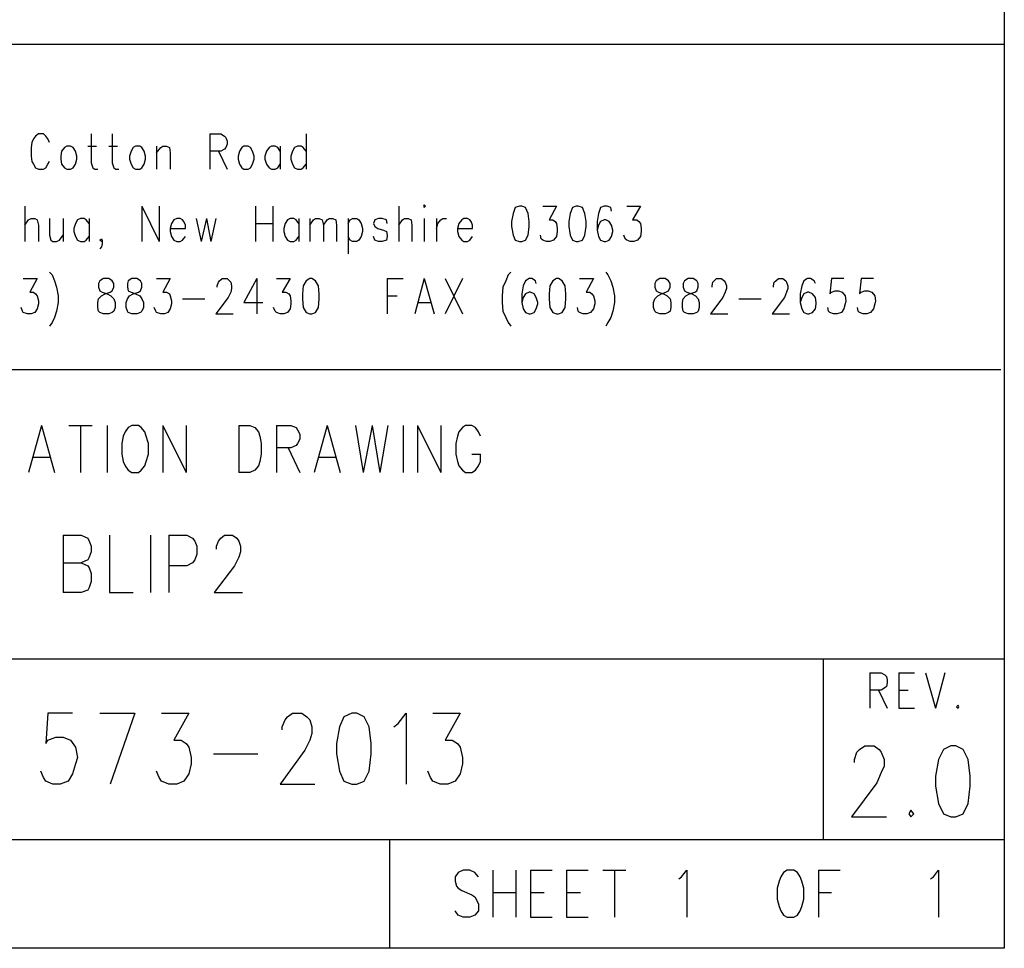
# Model space of a CAD drawing. Extents: x 11.9 to 28.1, y 10.8 to 21.2.
# Tile 15 of 29: x 26.7 to 28.1, y 10.8 to 12.1. Entities that reach past the tile are written whole.
import ezdxf

# ---------------------------------------------------------------- set-up
doc = ezdxf.new("R2010")
doc.units = 0
doc.header["$MEASUREMENT"] = 0
doc.layers.add('LAYNR1', color=2, linetype='Continuous')

msp = doc.modelspace()

# ---------------------------------------------------------------- linework, layer by layer
at = {"layer": 'LAYNR1', "color": 7}
for points in [[(28.093, 21.199), (28.093, 10.799)], [(23.389, 12.049), (28.093, 12.049)], [(28.093, 12.049), (28.093, 10.816)], [(26.773, 11.913), (26.771, 11.918), (26.768, 11.922), (26.765, 11.925), (26.758, 11.925), (26.754, 11.922), (26.751, 11.918), (26.749, 11.913)], [(26.831, 11.925), (26.831, 11.885), (26.833, 11.878), (26.836, 11.876)], [(26.86, 11.925), (26.86, 11.885), (26.862, 11.878), (26.865, 11.876)], [(26.995, 11.925), (26.995, 11.876)], [(26.995, 11.925), (27.01, 11.925), (27.015, 11.922), (27.017, 11.92), (27.019, 11.915), (27.019, 11.911), (27.017, 11.906), (27.015, 11.904), (27.01, 11.901), (26.995, 11.901)], [(27.128, 11.925), (27.128, 11.876)], [(26.749, 11.913), (26.748, 11.906), (26.748, 11.894)], [(26.797, 11.908), (26.794, 11.906), (26.79, 11.901), (26.789, 11.894)], [(26.811, 11.894), (26.809, 11.901), (26.806, 11.906), (26.802, 11.908), (26.797, 11.908)], [(26.826, 11.908), (26.838, 11.908)], [(26.855, 11.908), (26.867, 11.908)], [(26.892, 11.908), (26.889, 11.906), (26.886, 11.901), (26.884, 11.894)], [(26.906, 11.894), (26.904, 11.901), (26.901, 11.906), (26.898, 11.908), (26.892, 11.908)], [(26.921, 11.908), (26.921, 11.876)], [(26.921, 11.899), (26.927, 11.906), (26.93, 11.908), (26.935, 11.908), (26.939, 11.906), (26.94, 11.899), (26.94, 11.876)], [(27.007, 11.901), (27.019, 11.876)], [(27.042, 11.908), (27.039, 11.906), (27.036, 11.901), (27.034, 11.894)], [(27.056, 11.894), (27.054, 11.901), (27.051, 11.906), (27.048, 11.908), (27.042, 11.908)], [(27.092, 11.901), (27.089, 11.906), (27.085, 11.908), (27.08, 11.908), (27.077, 11.906), (27.073, 11.901), (27.071, 11.894)], [(27.092, 11.908), (27.092, 11.876)], [(27.128, 11.901), (27.124, 11.906), (27.121, 11.908), (27.116, 11.908), (27.112, 11.906), (27.109, 11.901), (27.107, 11.894)], [(26.748, 11.894), (26.749, 11.887), (26.751, 11.883), (26.754, 11.878), (26.758, 11.876)], [(26.765, 11.876), (26.768, 11.878), (26.771, 11.883), (26.773, 11.887)], [(26.789, 11.894), (26.789, 11.89), (26.79, 11.883), (26.794, 11.878), (26.797, 11.876)], [(26.802, 11.876), (26.806, 11.878), (26.809, 11.883), (26.811, 11.89), (26.811, 11.894)], [(26.884, 11.894), (26.884, 11.89), (26.886, 11.883), (26.889, 11.878), (26.892, 11.876)], [(26.898, 11.876), (26.901, 11.878), (26.904, 11.883), (26.906, 11.89), (26.906, 11.894)], [(27.034, 11.894), (27.034, 11.89), (27.036, 11.883), (27.039, 11.878), (27.042, 11.876)], [(27.048, 11.876), (27.051, 11.878), (27.054, 11.883), (27.056, 11.89), (27.056, 11.894)], [(27.071, 11.894), (27.071, 11.89), (27.073, 11.883), (27.077, 11.878), (27.08, 11.876)], [(27.085, 11.876), (27.089, 11.878), (27.092, 11.883)], [(27.107, 11.894), (27.107, 11.89), (27.109, 11.883), (27.112, 11.878), (27.116, 11.876)], [(27.121, 11.876), (27.124, 11.878), (27.128, 11.883)], [(26.758, 11.876), (26.765, 11.876)], [(26.797, 11.876), (26.802, 11.876)], [(26.836, 11.876), (26.84, 11.876)], [(26.865, 11.876), (26.869, 11.876)], [(26.892, 11.876), (26.898, 11.876)], [(27.042, 11.876), (27.048, 11.876)], [(27.08, 11.876), (27.085, 11.876)], [(27.116, 11.876), (27.121, 11.876)], [(26.739, 11.825), (26.739, 11.776)], [(26.901, 11.825), (26.901, 11.776)], [(26.901, 11.825), (26.925, 11.776)], [(26.925, 11.825), (26.925, 11.776)], [(27.058, 11.825), (27.058, 11.776)], [(27.082, 11.825), (27.082, 11.776)], [(27.256, 11.825), (27.256, 11.776)], [(27.423, 11.825), (27.417, 11.823), (27.414, 11.815), (27.412, 11.804), (27.412, 11.797), (27.414, 11.785), (27.417, 11.778), (27.423, 11.776)], [(27.426, 11.776), (27.431, 11.778), (27.435, 11.785), (27.436, 11.797), (27.436, 11.804), (27.435, 11.815), (27.431, 11.823), (27.426, 11.825), (27.423, 11.825)], [(27.455, 11.825), (27.474, 11.825), (27.464, 11.806), (27.469, 11.806), (27.472, 11.804), (27.474, 11.801), (27.475, 11.794)], [(27.501, 11.825), (27.496, 11.823), (27.493, 11.815), (27.491, 11.804), (27.491, 11.797), (27.493, 11.785), (27.496, 11.778), (27.501, 11.776)], [(27.504, 11.776), (27.51, 11.778), (27.513, 11.785), (27.515, 11.797), (27.515, 11.804), (27.513, 11.815), (27.51, 11.823), (27.504, 11.825), (27.501, 11.825)], [(27.55, 11.818), (27.549, 11.823), (27.544, 11.825), (27.54, 11.825), (27.535, 11.823), (27.532, 11.815), (27.53, 11.804), (27.53, 11.792), (27.532, 11.783), (27.535, 11.778), (27.54, 11.776)], [(27.571, 11.825), (27.59, 11.825), (27.579, 11.806), (27.585, 11.806), (27.588, 11.804), (27.59, 11.801), (27.591, 11.794)], [(26.739, 11.799), (26.744, 11.806), (26.748, 11.808), (26.753, 11.808), (26.756, 11.806), (26.758, 11.799), (26.758, 11.776)], [(26.773, 11.808), (26.773, 11.785), (26.775, 11.778), (26.778, 11.776)], [(26.792, 11.808), (26.792, 11.776)], [(26.828, 11.801), (26.824, 11.806), (26.821, 11.808), (26.816, 11.808), (26.812, 11.806), (26.809, 11.801), (26.807, 11.794)], [(26.828, 11.808), (26.828, 11.776)], [(26.961, 11.794), (26.961, 11.799), (26.959, 11.804), (26.957, 11.806), (26.954, 11.808), (26.949, 11.808), (26.945, 11.806), (26.942, 11.801), (26.94, 11.794)], [(26.976, 11.808), (26.983, 11.776)], [(26.99, 11.808), (26.983, 11.776)], [(26.99, 11.808), (26.996, 11.776)], [(27.003, 11.808), (26.996, 11.776)], [(27.058, 11.801), (27.082, 11.801)], [(27.118, 11.801), (27.114, 11.806), (27.111, 11.808), (27.106, 11.808), (27.102, 11.806), (27.099, 11.801), (27.097, 11.794)], [(27.118, 11.808), (27.118, 11.776)], [(27.133, 11.808), (27.133, 11.776)], [(27.133, 11.799), (27.138, 11.806), (27.141, 11.808), (27.146, 11.808), (27.15, 11.806), (27.152, 11.799), (27.152, 11.776)], [(27.152, 11.799), (27.157, 11.806), (27.16, 11.808), (27.165, 11.808), (27.169, 11.806), (27.17, 11.799), (27.17, 11.776)], [(27.186, 11.808), (27.186, 11.759)], [(27.186, 11.801), (27.189, 11.806), (27.192, 11.808), (27.198, 11.808), (27.201, 11.806), (27.204, 11.801), (27.206, 11.794)], [(27.24, 11.801), (27.239, 11.806), (27.233, 11.808), (27.228, 11.808), (27.223, 11.806), (27.221, 11.801), (27.223, 11.797), (27.227, 11.794)], [(27.256, 11.799), (27.261, 11.806), (27.264, 11.808), (27.269, 11.808), (27.273, 11.806), (27.274, 11.799), (27.274, 11.776)], [(27.291, 11.808), (27.291, 11.776)], [(27.308, 11.808), (27.308, 11.776)], [(27.308, 11.794), (27.31, 11.801), (27.314, 11.806), (27.317, 11.808), (27.322, 11.808)], [(27.358, 11.794), (27.358, 11.799), (27.356, 11.804), (27.354, 11.806), (27.351, 11.808), (27.346, 11.808), (27.343, 11.806), (27.339, 11.801), (27.337, 11.794)], [(27.542, 11.776), (27.547, 11.778), (27.55, 11.783), (27.552, 11.79), (27.552, 11.792), (27.55, 11.799), (27.547, 11.804), (27.542, 11.806), (27.54, 11.806), (27.535, 11.804), (27.532, 11.799), (27.53, 11.792)], [(26.807, 11.794), (26.807, 11.79), (26.809, 11.783), (26.812, 11.778), (26.816, 11.776)], [(26.94, 11.794), (26.961, 11.794)], [(26.94, 11.794), (26.94, 11.79), (26.942, 11.783), (26.945, 11.778), (26.949, 11.776)], [(27.097, 11.794), (27.097, 11.79), (27.099, 11.783), (27.102, 11.778), (27.106, 11.776)], [(27.206, 11.794), (27.206, 11.79), (27.204, 11.783), (27.201, 11.778), (27.198, 11.776)], [(27.227, 11.794), (27.235, 11.792), (27.239, 11.79), (27.24, 11.785), (27.24, 11.783), (27.239, 11.778), (27.233, 11.776)], [(27.337, 11.794), (27.358, 11.794)], [(27.337, 11.794), (27.337, 11.79), (27.339, 11.783), (27.343, 11.778), (27.346, 11.776)], [(27.475, 11.794), (27.475, 11.79), (27.474, 11.783), (27.47, 11.778), (27.465, 11.776)], [(27.591, 11.794), (27.591, 11.79), (27.59, 11.783), (27.586, 11.778), (27.581, 11.776)], [(26.778, 11.776), (26.783, 11.776)], [(26.783, 11.776), (26.787, 11.778), (26.792, 11.785)], [(26.816, 11.776), (26.821, 11.776)], [(26.821, 11.776), (26.824, 11.778), (26.828, 11.783)], [(26.845, 11.776), (26.843, 11.778), (26.845, 11.78), (26.846, 11.778), (26.846, 11.773), (26.845, 11.769), (26.843, 11.766)], [(26.846, 11.778), (26.845, 11.776)], [(26.949, 11.776), (26.954, 11.776)], [(26.954, 11.776), (26.957, 11.778), (26.961, 11.783)], [(27.106, 11.776), (27.111, 11.776)], [(27.111, 11.776), (27.114, 11.778), (27.118, 11.783)], [(27.192, 11.776), (27.189, 11.778), (27.186, 11.783)], [(27.198, 11.776), (27.192, 11.776)], [(27.228, 11.776), (27.223, 11.778), (27.221, 11.783)], [(27.233, 11.776), (27.228, 11.776)], [(27.346, 11.776), (27.351, 11.776)], [(27.351, 11.776), (27.354, 11.778), (27.358, 11.783)], [(27.423, 11.776), (27.426, 11.776)], [(27.46, 11.776), (27.455, 11.778), (27.453, 11.78), (27.452, 11.785)], [(27.465, 11.776), (27.46, 11.776)], [(27.501, 11.776), (27.504, 11.776)], [(27.54, 11.776), (27.542, 11.776)], [(27.576, 11.776), (27.571, 11.778), (27.569, 11.78), (27.567, 11.785)], [(27.581, 11.776), (27.576, 11.776)], [(26.773, 11.734), (26.777, 11.73), (26.78, 11.722), (26.783, 11.713)], [(27.411, 11.734), (27.407, 11.73), (27.404, 11.722), (27.4, 11.713)], [(27.542, 11.734), (27.545, 11.73), (27.549, 11.722), (27.552, 11.713)], [(26.737, 11.725), (26.756, 11.725), (26.746, 11.706), (26.751, 11.706), (26.754, 11.704), (26.756, 11.701), (26.758, 11.694)], [(26.848, 11.725), (26.843, 11.722), (26.841, 11.718), (26.841, 11.713)], [(26.862, 11.713), (26.862, 11.718), (26.86, 11.722), (26.855, 11.725), (26.848, 11.725)], [(26.887, 11.725), (26.882, 11.722), (26.881, 11.718), (26.881, 11.713)], [(26.901, 11.713), (26.901, 11.718), (26.899, 11.722), (26.894, 11.725), (26.887, 11.725)], [(26.921, 11.725), (26.94, 11.725), (26.93, 11.706), (26.935, 11.706), (26.939, 11.704), (26.94, 11.701), (26.942, 11.694)], [(27.005, 11.713), (27.005, 11.715), (27.007, 11.72), (27.008, 11.722), (27.012, 11.725), (27.019, 11.725), (27.022, 11.722), (27.024, 11.72), (27.025, 11.715), (27.025, 11.711), (27.024, 11.706), (27.02, 11.699), (27.003, 11.676)], [(27.06, 11.725), (27.042, 11.692), (27.068, 11.692)], [(27.06, 11.725), (27.06, 11.676)], [(27.087, 11.725), (27.106, 11.725), (27.095, 11.706), (27.1, 11.706), (27.104, 11.704), (27.106, 11.701), (27.107, 11.694)], [(27.133, 11.725), (27.128, 11.722), (27.124, 11.715), (27.123, 11.704), (27.123, 11.697), (27.124, 11.685), (27.128, 11.678), (27.133, 11.676)], [(27.136, 11.676), (27.141, 11.678), (27.145, 11.685), (27.146, 11.697), (27.146, 11.704), (27.145, 11.715), (27.141, 11.722), (27.136, 11.725), (27.133, 11.725)], [(27.24, 11.725), (27.24, 11.676)], [(27.24, 11.725), (27.262, 11.725)], [(27.291, 11.725), (27.278, 11.676)], [(27.291, 11.725), (27.305, 11.676)], [(27.32, 11.725), (27.344, 11.676)], [(27.344, 11.725), (27.32, 11.676)], [(27.446, 11.718), (27.445, 11.722), (27.44, 11.725), (27.436, 11.725), (27.431, 11.722), (27.428, 11.715), (27.426, 11.704), (27.426, 11.692), (27.428, 11.683), (27.431, 11.678), (27.436, 11.676)], [(27.474, 11.725), (27.469, 11.722), (27.465, 11.715), (27.464, 11.704), (27.464, 11.697), (27.465, 11.685), (27.469, 11.678), (27.474, 11.676)], [(27.477, 11.676), (27.482, 11.678), (27.486, 11.685), (27.487, 11.697), (27.487, 11.704), (27.486, 11.715), (27.482, 11.722), (27.477, 11.725), (27.474, 11.725)], [(27.506, 11.725), (27.525, 11.725), (27.515, 11.706), (27.52, 11.706), (27.523, 11.704), (27.525, 11.701), (27.527, 11.694)], [(27.617, 11.725), (27.612, 11.722), (27.61, 11.718), (27.61, 11.713)], [(27.631, 11.713), (27.631, 11.718), (27.629, 11.722), (27.624, 11.725), (27.617, 11.725)], [(27.656, 11.725), (27.651, 11.722), (27.649, 11.718), (27.649, 11.713)], [(27.67, 11.713), (27.67, 11.718), (27.668, 11.722), (27.663, 11.725), (27.656, 11.725)], [(27.689, 11.713), (27.689, 11.715), (27.69, 11.72), (27.692, 11.722), (27.695, 11.725), (27.702, 11.725), (27.706, 11.722), (27.707, 11.72), (27.709, 11.715), (27.709, 11.711), (27.707, 11.706), (27.704, 11.699), (27.687, 11.676)], [(27.774, 11.713), (27.774, 11.715), (27.775, 11.72), (27.777, 11.722), (27.781, 11.725), (27.787, 11.725), (27.791, 11.722), (27.792, 11.72), (27.794, 11.715), (27.794, 11.711), (27.792, 11.706), (27.789, 11.699), (27.772, 11.676)], [(27.832, 11.718), (27.83, 11.722), (27.825, 11.725), (27.821, 11.725), (27.816, 11.722), (27.813, 11.715), (27.811, 11.704), (27.811, 11.692), (27.813, 11.683), (27.816, 11.678), (27.821, 11.676)], [(27.871, 11.725), (27.854, 11.725), (27.852, 11.704), (27.854, 11.706), (27.859, 11.708), (27.864, 11.708), (27.869, 11.706), (27.873, 11.701), (27.874, 11.694)], [(27.912, 11.725), (27.895, 11.725), (27.893, 11.704), (27.895, 11.706), (27.9, 11.708), (27.905, 11.708), (27.91, 11.706), (27.914, 11.701), (27.915, 11.694)], [(26.783, 11.713), (26.785, 11.701), (26.785, 11.692), (26.783, 11.68), (26.78, 11.671), (26.777, 11.664), (26.773, 11.659)], [(26.848, 11.676), (26.843, 11.678), (26.841, 11.68), (26.84, 11.685), (26.84, 11.692), (26.841, 11.697), (26.845, 11.701), (26.85, 11.704), (26.857, 11.706), (26.86, 11.708), (26.862, 11.713)], [(26.841, 11.713), (26.843, 11.708), (26.846, 11.706), (26.853, 11.704), (26.858, 11.701), (26.862, 11.697), (26.864, 11.692), (26.864, 11.685), (26.862, 11.68), (26.86, 11.678), (26.855, 11.676)], [(26.887, 11.676), (26.882, 11.678), (26.881, 11.68), (26.879, 11.685), (26.879, 11.692), (26.881, 11.697), (26.884, 11.701), (26.889, 11.704), (26.896, 11.706), (26.899, 11.708), (26.901, 11.713)], [(26.881, 11.713), (26.882, 11.708), (26.886, 11.706), (26.892, 11.704), (26.898, 11.701), (26.901, 11.697), (26.903, 11.692), (26.903, 11.685), (26.901, 11.68), (26.899, 11.678), (26.894, 11.676)], [(27.4, 11.713), (27.399, 11.701), (27.399, 11.692), (27.4, 11.68), (27.404, 11.671), (27.407, 11.664), (27.411, 11.659)], [(27.438, 11.676), (27.443, 11.678), (27.446, 11.683), (27.448, 11.69), (27.448, 11.692), (27.446, 11.699), (27.443, 11.704), (27.438, 11.706), (27.436, 11.706), (27.431, 11.704), (27.428, 11.699), (27.426, 11.692)], [(27.552, 11.713), (27.554, 11.701), (27.554, 11.692), (27.552, 11.68), (27.549, 11.671), (27.545, 11.664), (27.542, 11.659)], [(27.617, 11.676), (27.612, 11.678), (27.61, 11.68), (27.608, 11.685), (27.608, 11.692), (27.61, 11.697), (27.614, 11.701), (27.619, 11.704), (27.625, 11.706), (27.629, 11.708), (27.631, 11.713)], [(27.61, 11.713), (27.612, 11.708), (27.615, 11.706), (27.622, 11.704), (27.627, 11.701), (27.631, 11.697), (27.632, 11.692), (27.632, 11.685), (27.631, 11.68), (27.629, 11.678), (27.624, 11.676)], [(27.656, 11.676), (27.651, 11.678), (27.649, 11.68), (27.648, 11.685), (27.648, 11.692), (27.649, 11.697), (27.653, 11.701), (27.658, 11.704), (27.665, 11.706), (27.668, 11.708), (27.67, 11.713)], [(27.649, 11.713), (27.651, 11.708), (27.654, 11.706), (27.661, 11.704), (27.666, 11.701), (27.67, 11.697), (27.671, 11.692), (27.671, 11.685), (27.67, 11.68), (27.668, 11.678), (27.663, 11.676)], [(27.823, 11.676), (27.828, 11.678), (27.832, 11.683), (27.833, 11.69), (27.833, 11.692), (27.832, 11.699), (27.828, 11.704), (27.823, 11.706), (27.821, 11.706), (27.816, 11.704), (27.813, 11.699), (27.811, 11.692)], [(26.758, 11.694), (26.758, 11.69), (26.756, 11.683), (26.753, 11.678), (26.748, 11.676)], [(26.942, 11.694), (26.942, 11.69), (26.94, 11.683), (26.937, 11.678), (26.932, 11.676)], [(26.957, 11.697), (26.988, 11.697)], [(27.107, 11.694), (27.107, 11.69), (27.106, 11.683), (27.102, 11.678), (27.097, 11.676)], [(27.24, 11.701), (27.254, 11.701)], [(27.283, 11.692), (27.3, 11.692)], [(27.527, 11.694), (27.527, 11.69), (27.525, 11.683), (27.521, 11.678), (27.516, 11.676)], [(27.726, 11.697), (27.757, 11.697)], [(27.874, 11.694), (27.873, 11.69), (27.871, 11.683), (27.868, 11.678), (27.862, 11.676)], [(27.915, 11.694), (27.914, 11.69), (27.912, 11.683), (27.908, 11.678), (27.903, 11.676)], [(26.743, 11.676), (26.737, 11.678), (26.736, 11.68), (26.734, 11.685)], [(26.927, 11.676), (26.921, 11.678), (26.92, 11.68), (26.918, 11.685)], [(27.092, 11.676), (27.087, 11.678), (27.085, 11.68), (27.083, 11.685)], [(27.511, 11.676), (27.506, 11.678), (27.504, 11.68), (27.503, 11.685)], [(27.857, 11.676), (27.852, 11.678), (27.85, 11.68), (27.849, 11.685)], [(27.898, 11.676), (27.893, 11.678), (27.891, 11.68), (27.89, 11.685)], [(26.748, 11.676), (26.743, 11.676)], [(26.855, 11.676), (26.848, 11.676)], [(26.894, 11.676), (26.887, 11.676)], [(26.932, 11.676), (26.927, 11.676)], [(27.003, 11.676), (27.027, 11.676)], [(27.097, 11.676), (27.092, 11.676)], [(27.133, 11.676), (27.136, 11.676)], [(27.436, 11.676), (27.438, 11.676)], [(27.474, 11.676), (27.477, 11.676)], [(27.516, 11.676), (27.511, 11.676)], [(27.624, 11.676), (27.617, 11.676)], [(27.663, 11.676), (27.656, 11.676)], [(27.687, 11.676), (27.711, 11.676)], [(27.772, 11.676), (27.796, 11.676)], [(27.821, 11.676), (27.823, 11.676)], [(27.862, 11.676), (27.857, 11.676)], [(27.903, 11.676), (27.898, 11.676)], [(28.088, 11.599), (25.593, 11.599)], [(26.762, 11.522), (26.744, 11.457)], [(26.762, 11.522), (26.78, 11.457)], [(26.8, 11.522), (26.832, 11.522)], [(26.816, 11.522), (26.816, 11.457)], [(26.853, 11.522), (26.853, 11.457)], [(26.93, 11.522), (26.93, 11.457)], [(26.93, 11.522), (26.962, 11.457)], [(26.962, 11.522), (26.962, 11.457)], [(27.035, 11.522), (27.035, 11.457)], [(27.035, 11.522), (27.05, 11.522), (27.057, 11.519), (27.062, 11.513), (27.064, 11.507), (27.066, 11.497), (27.066, 11.482), (27.064, 11.472), (27.062, 11.466), (27.057, 11.46), (27.05, 11.457), (27.035, 11.457)], [(27.087, 11.522), (27.087, 11.457)], [(27.087, 11.522), (27.107, 11.522), (27.114, 11.519), (27.116, 11.516), (27.119, 11.51), (27.119, 11.503), (27.116, 11.497), (27.114, 11.494), (27.107, 11.491), (27.087, 11.491)], [(27.157, 11.522), (27.139, 11.457)], [(27.157, 11.522), (27.175, 11.457)], [(27.196, 11.522), (27.207, 11.457)], [(27.219, 11.522), (27.207, 11.457)], [(27.219, 11.522), (27.23, 11.457)], [(27.241, 11.522), (27.23, 11.457)], [(27.262, 11.522), (27.262, 11.457)], [(27.282, 11.522), (27.282, 11.457)], [(27.282, 11.522), (27.314, 11.457)], [(27.314, 11.522), (27.314, 11.457)], [(27.369, 11.507), (27.366, 11.513), (27.362, 11.519), (27.357, 11.522), (27.348, 11.522), (27.344, 11.519), (27.339, 11.513), (27.337, 11.507), (27.335, 11.497), (27.335, 11.482), (27.337, 11.472), (27.339, 11.466), (27.344, 11.46), (27.348, 11.457), (27.357, 11.457), (27.362, 11.46), (27.366, 11.466), (27.369, 11.472), (27.369, 11.482)], [(27.103, 11.491), (27.119, 11.457)], [(26.75, 11.478), (26.773, 11.478)], [(27.146, 11.478), (27.169, 11.478)], [(27.357, 11.482), (27.369, 11.482)], [(26.792, 11.37), (26.792, 11.291)], [(26.792, 11.37), (26.817, 11.37), (26.826, 11.366), (26.828, 11.362), (26.831, 11.355), (26.831, 11.347), (26.828, 11.34), (26.826, 11.336), (26.817, 11.332)], [(26.856, 11.37), (26.856, 11.291)], [(26.913, 11.37), (26.913, 11.291)], [(26.938, 11.37), (26.938, 11.291)], [(26.938, 11.37), (26.963, 11.37), (26.971, 11.366), (26.974, 11.362), (26.977, 11.355), (26.977, 11.344), (26.974, 11.336), (26.971, 11.332), (26.963, 11.328), (26.938, 11.328)], [(27.004, 11.351), (27.004, 11.355), (27.007, 11.362), (27.01, 11.366), (27.015, 11.37), (27.026, 11.37), (27.032, 11.366), (27.035, 11.362), (27.037, 11.355), (27.037, 11.347), (27.035, 11.34), (27.029, 11.328), (27.001, 11.291)], [(26.792, 11.332), (26.817, 11.332), (26.826, 11.328), (26.828, 11.325), (26.831, 11.317), (26.831, 11.306), (26.828, 11.298), (26.826, 11.294), (26.817, 11.291)], [(26.817, 11.291), (26.792, 11.291)], [(26.856, 11.291), (26.889, 11.291)], [(27.001, 11.291), (27.04, 11.291)], [(25.593, 11.199), (28.093, 11.199)], [(27.843, 10.949), (27.843, 11.199)], [(28.093, 11.199), (28.093, 10.949)], [(27.907, 11.18), (27.907, 11.131)], [(27.907, 11.18), (27.923, 11.18), (27.928, 11.177), (27.93, 11.175), (27.931, 11.17), (27.931, 11.166), (27.93, 11.161), (27.928, 11.159), (27.923, 11.156), (27.907, 11.156)], [(27.947, 11.18), (27.947, 11.131)], [(27.947, 11.18), (27.969, 11.18)], [(27.984, 11.18), (27.998, 11.131)], [(28.011, 11.18), (27.998, 11.131)], [(27.919, 11.156), (27.931, 11.131)], [(27.947, 11.156), (27.96, 11.156)], [(28.029, 11.135), (28.027, 11.133), (28.029, 11.131)], [(28.029, 11.131), (28.03, 11.133), (28.029, 11.135)], [(26.805, 11.124), (26.771, 11.124), (26.768, 11.082)], [(26.843, 11.124), (26.891, 11.124)], [(26.891, 11.124), (26.857, 11.026)], [(26.928, 11.124), (26.966, 11.124), (26.945, 11.087), (26.955, 11.087), (26.962, 11.082)], [(27.102, 11.119), (27.109, 11.124), (27.122, 11.124), (27.129, 11.119)], [(27.191, 11.124), (27.18, 11.119)], [(27.208, 11.119), (27.198, 11.124), (27.191, 11.124)], [(27.249, 11.105), (27.255, 11.11), (27.266, 11.124), (27.266, 11.026)], [(27.303, 11.124), (27.341, 11.124), (27.32, 11.087), (27.33, 11.087), (27.337, 11.082)], [(27.947, 11.131), (27.969, 11.131)], [(27.129, 11.119), (27.133, 11.115), (27.136, 11.105), (27.136, 11.096), (27.133, 11.087), (27.126, 11.073), (27.092, 11.026)], [(27.095, 11.101), (27.095, 11.105), (27.099, 11.115), (27.102, 11.119)], [(27.18, 11.119), (27.174, 11.105), (27.17, 11.082)], [(27.218, 11.082), (27.215, 11.105), (27.208, 11.119)], [(26.768, 11.082), (26.771, 11.087), (26.782, 11.091), (26.792, 11.091), (26.802, 11.087), (26.809, 11.077), (26.812, 11.063)], [(26.962, 11.082), (26.966, 11.077), (26.969, 11.063)], [(27.17, 11.082), (27.17, 11.068), (27.174, 11.044)], [(27.215, 11.044), (27.218, 11.068), (27.218, 11.082)], [(27.337, 11.082), (27.341, 11.077), (27.344, 11.063)], [(27.893, 11.074), (27.9, 11.079), (27.913, 11.079), (27.92, 11.074)], [(28.019, 11.079), (28.009, 11.074)], [(28.036, 11.074), (28.026, 11.079), (28.019, 11.079)], [(27, 11.068), (27.061, 11.068)], [(27.92, 11.074), (27.923, 11.07), (27.927, 11.06), (27.927, 11.051), (27.923, 11.042), (27.917, 11.028), (27.882, 10.981)], [(27.886, 11.056), (27.886, 11.06), (27.889, 11.07), (27.893, 11.074)], [(28.009, 11.074), (28.002, 11.06), (27.998, 11.037)], [(28.046, 11.037), (28.043, 11.06), (28.036, 11.074)], [(26.812, 11.063), (26.809, 11.054), (26.805, 11.04), (26.799, 11.03), (26.788, 11.026)], [(26.969, 11.063), (26.969, 11.054), (26.966, 11.04), (26.959, 11.03), (26.949, 11.026)], [(27.344, 11.063), (27.344, 11.054), (27.341, 11.04), (27.334, 11.03), (27.324, 11.026)], [(26.778, 11.026), (26.768, 11.03), (26.765, 11.035), (26.761, 11.044)], [(26.938, 11.026), (26.928, 11.03), (26.925, 11.035), (26.921, 11.044)], [(27.174, 11.044), (27.18, 11.03), (27.191, 11.026)], [(27.198, 11.026), (27.208, 11.03), (27.215, 11.044)], [(27.313, 11.026), (27.303, 11.03), (27.3, 11.035), (27.296, 11.044)], [(26.788, 11.026), (26.778, 11.026)], [(26.949, 11.026), (26.938, 11.026)], [(27.092, 11.026), (27.14, 11.026)], [(27.191, 11.026), (27.198, 11.026)], [(27.324, 11.026), (27.313, 11.026)], [(27.998, 11.037), (27.998, 11.023), (28.002, 10.999)], [(28.043, 10.999), (28.046, 11.023), (28.046, 11.037)], [(28.002, 10.999), (28.009, 10.985), (28.019, 10.981)], [(28.026, 10.981), (28.036, 10.985), (28.043, 10.999)], [(27.964, 10.99), (27.961, 10.985), (27.964, 10.981)], [(27.964, 10.981), (27.968, 10.985), (27.964, 10.99)], [(27.882, 10.981), (27.93, 10.981)], [(28.019, 10.981), (28.026, 10.981)], [(28.093, 10.949), (24.442, 10.949)], [(27.243, 10.949), (27.243, 10.799)], [(27.366, 10.898), (27.361, 10.904), (27.354, 10.907), (27.345, 10.907), (27.338, 10.904), (27.334, 10.898), (27.334, 10.892), (27.336, 10.885), (27.338, 10.882), (27.343, 10.879), (27.357, 10.873), (27.361, 10.87), (27.363, 10.867), (27.366, 10.86), (27.366, 10.851), (27.361, 10.845), (27.354, 10.842), (27.345, 10.842), (27.338, 10.845), (27.334, 10.851)], [(27.386, 10.907), (27.386, 10.842)], [(27.418, 10.907), (27.418, 10.842)], [(27.438, 10.907), (27.438, 10.842)], [(27.438, 10.907), (27.468, 10.907)], [(27.488, 10.907), (27.488, 10.842)], [(27.488, 10.907), (27.518, 10.907)], [(27.538, 10.907), (27.57, 10.907)], [(27.554, 10.907), (27.554, 10.842)], [(27.643, 10.895), (27.647, 10.898), (27.654, 10.907), (27.654, 10.842)], [(27.836, 10.907), (27.836, 10.842)], [(27.836, 10.907), (27.866, 10.907)], [(27.991, 10.895), (27.995, 10.898), (28.002, 10.907), (28.002, 10.842)], [(27.386, 10.876), (27.418, 10.876)], [(27.438, 10.876), (27.457, 10.876)], [(27.488, 10.876), (27.507, 10.876)], [(27.836, 10.876), (27.854, 10.876)], [(27.438, 10.842), (27.468, 10.842)], [(27.488, 10.842), (27.518, 10.842)], [(28.093, 10.799), (11.892, 10.799)], [(28.088, 10.799), (23.389, 10.799)], [(27.243, 10.799), (26.192, 10.799)]]:
    msp.add_lwpolyline(points, dxfattribs=at)
for points in [[(27.29, 11.825), (27.291, 11.823), (27.293, 11.825), (27.291, 11.827), (27.29, 11.825)], [(26.887, 11.522), (26.882, 11.519), (26.878, 11.513), (26.875, 11.507), (26.873, 11.497), (26.873, 11.482), (26.875, 11.472), (26.878, 11.466), (26.882, 11.46), (26.887, 11.457), (26.896, 11.457), (26.9, 11.46), (26.905, 11.466), (26.907, 11.472), (26.91, 11.482), (26.91, 11.497), (26.907, 11.507), (26.905, 11.513), (26.9, 11.519), (26.896, 11.522), (26.887, 11.522)], [(27.793, 10.907), (27.788, 10.904), (27.784, 10.898), (27.782, 10.892), (27.779, 10.882), (27.779, 10.867), (27.782, 10.857), (27.784, 10.851), (27.788, 10.845), (27.793, 10.842), (27.802, 10.842), (27.807, 10.845), (27.811, 10.851), (27.813, 10.857), (27.816, 10.867), (27.816, 10.882), (27.813, 10.892), (27.811, 10.898), (27.807, 10.904), (27.802, 10.907), (27.793, 10.907)]]:
    msp.add_lwpolyline(points, close=True, dxfattribs=at)

doc.saveas('drawing.dxf')
